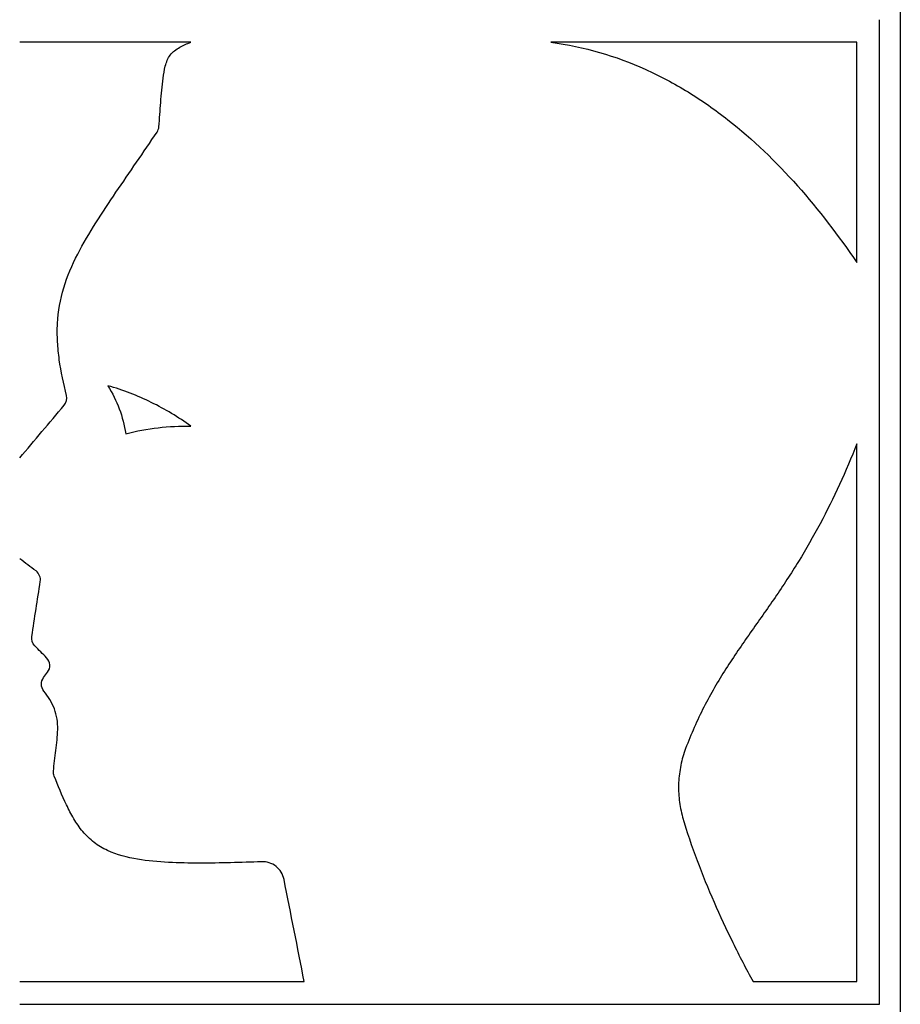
# Paper-space layout '1012-790 Hybird Padfoot' of a CAD drawing. Header units: millimetres. Extents: x 51 to 2966, y 67 to 3970.
# Tile 12 of 115: x 651 to 691, y 1669 to 1713. Entities that reach past the tile are written whole.
import ezdxf

# ---------------------------------------------------------------- set-up
doc = ezdxf.new("R2010")
doc.units = ezdxf.units.MM

psp = doc.layouts.new('1012-790 Hybird Padfoot')

# ---------------------------------------------------------------- linework, layer by layer
at = {"color": 7, "linetype": 'Continuous', "lineweight": 25}
for p, q in [((691.086, 1769.201), (691.086, 1558.926)), ((690.14, 1668.903), (690.14, 1713.353)), ((689.124, 1702.382), (689.124, 1712.337)), ((689.124, 1669.919), (689.124, 1694.201))]:
    psp.add_line(p, q, dxfattribs=at)
for points in [[(659.033, 1712.337), (656.469, 1712.337), (653.893, 1712.337), (651.303, 1712.337)], [(657.509, 1708.278), (657.557, 1708.349), (657.586, 1708.432), (657.593, 1708.518)], [(653.315, 1695.939), (653.418, 1696.061), (653.457, 1696.23), (653.418, 1696.385)], [(651.303, 1693.564), (651.974, 1694.355), (652.644, 1695.147), (653.315, 1695.939)], [(656.099, 1694.652), (657.066, 1694.909), (658.047, 1695.021), (659.04, 1694.993)], [(652.041, 1688.457), (651.795, 1688.641), (651.549, 1688.825), (651.303, 1689.01)], [(651.851, 1685.503), (651.979, 1686.329), (652.107, 1687.154), (652.235, 1687.98)], [(651.989, 1685.075), (651.879, 1685.187), (651.827, 1685.348), (651.851, 1685.503)], [(652.521, 1684.536), (652.343, 1684.716), (652.166, 1684.896), (651.989, 1685.075)], [(652.386, 1683.647), (652.446, 1683.726), (652.505, 1683.806), (652.564, 1683.885)], [(652.864, 1679.195), (652.836, 1679.265), (652.825, 1679.339), (652.83, 1679.414)], [(664.159, 1669.919), (663.855, 1671.454), (663.551, 1672.988), (663.247, 1674.523)], [(684.438, 1669.919), (686.075, 1669.919), (687.636, 1669.919), (689.124, 1669.919)]]:
    psp.add_open_spline(points, degree=3, dxfattribs=at)
for points, knots in [([(657.593, 1708.518), (657.621, 1708.885), (657.648, 1709.252), (657.705, 1709.985), (657.733, 1710.352), (657.806, 1710.898), (657.835, 1711.079), (657.929, 1711.434), (657.996, 1711.61), (658.22, 1711.906), (658.372, 1712.016), (658.694, 1712.194), (658.863, 1712.266), (659.033, 1712.337)], [0, 0, 0, 0, 0.25, 0.25, 0.5, 0.5, 0.625, 0.625, 0.75, 0.75, 0.875, 0.875, 1, 1, 1, 1]), ([(689.124, 1712.337), (687.068, 1712.337), (684.886, 1712.337), (680.276, 1712.337), (677.849, 1712.337), (675.295, 1712.337)], [0, 0, 0, 0, 0.5, 0.5, 1, 1, 1, 1]), ([(675.295, 1712.337), (676.816, 1712.134), (678.231, 1711.714), (680.228, 1710.817), (680.872, 1710.473), (682.123, 1709.704), (682.721, 1709.284), (684.432, 1707.944), (685.471, 1706.939), (687.403, 1704.769), (688.296, 1703.6), (689.124, 1702.382)], [0, 0, 0, 0, 0.25, 0.25, 0.375, 0.375, 0.5, 0.5, 0.75, 0.75, 1, 1, 1, 1]), ([(653.418, 1696.385), (653.283, 1696.918), (653.169, 1697.453), (653.057, 1698.264), (653.029, 1698.536), (652.999, 1699.082), (652.997, 1699.359), (653.041, 1700.184), (653.135, 1700.72), (653.451, 1701.765), (653.672, 1702.276), (654.174, 1703.25), (654.455, 1703.721), (655.041, 1704.647), (655.346, 1705.103), (656.27, 1706.466), (656.896, 1707.368), (657.509, 1708.278)], [0, 0, 0, 0, 0.125, 0.125, 0.1875, 0.1875, 0.25, 0.25, 0.375, 0.375, 0.5, 0.5, 0.625, 0.625, 0.75, 0.75, 1, 1, 1, 1]), ([(659.04, 1694.993), (658.471, 1695.407), (657.873, 1695.765), (656.625, 1696.375), (655.973, 1696.627), (655.292, 1696.822)], [0, 0, 0, 0, 0.5, 0.5, 1, 1, 1, 1]), ([(655.292, 1696.822), (655.499, 1696.488), (655.668, 1696.139), (655.937, 1695.416), (656.037, 1695.041), (656.099, 1694.652)], [0, 0, 0, 0, 0.5, 0.5, 1, 1, 1, 1]), ([(689.124, 1694.201), (688.629, 1692.955), (688.08, 1691.75), (687.156, 1690.015), (686.83, 1689.448), (686.148, 1688.338), (685.792, 1687.796), (685.061, 1686.727), (684.685, 1686.199), (683.935, 1685.132), (683.562, 1684.593), (682.853, 1683.481), (682.518, 1682.908), (681.907, 1681.71), (681.632, 1681.087), (681.388, 1680.438)], [0, 0, 0, 0, 0.25, 0.25, 0.375, 0.375, 0.5, 0.5, 0.625, 0.625, 0.75, 0.75, 0.875, 0.875, 1, 1, 1, 1]), ([(652.235, 1687.98), (652.249, 1688.07), (652.238, 1688.162), (652.17, 1688.328), (652.113, 1688.402), (652.041, 1688.457)], [0, 0, 0, 0, 0.5, 0.5, 1, 1, 1, 1]), ([(652.564, 1683.885), (652.636, 1683.981), (652.671, 1684.1), (652.655, 1684.337), (652.604, 1684.451), (652.521, 1684.536)], [0, 0, 0, 0, 0.5, 0.5, 1, 1, 1, 1]), ([(652.394, 1683.037), (652.325, 1683.124), (652.288, 1683.231), (652.285, 1683.451), (652.32, 1683.559), (652.386, 1683.647)], [0, 0, 0, 0, 0.5, 0.5, 1, 1, 1, 1]), ([(652.83, 1679.414), (652.852, 1679.73), (652.891, 1680.043), (652.974, 1680.67), (653.018, 1680.985), (653.024, 1681.458), (653.015, 1681.615), (652.967, 1681.924), (652.926, 1682.078), (652.759, 1682.522), (652.59, 1682.789), (652.394, 1683.037)], [0, 0, 0, 0, 0.25, 0.25, 0.5, 0.5, 0.625, 0.625, 0.75, 0.75, 1, 1, 1, 1]), ([(681.388, 1680.438), (681.296, 1680.193), (681.224, 1679.943), (681.118, 1679.43), (681.085, 1679.165), (681.061, 1678.636), (681.071, 1678.373), (681.13, 1677.853), (681.18, 1677.594), (681.25, 1677.342)], [0, 0, 0, 0, 0.25, 0.25, 0.5, 0.5, 0.75, 0.75, 1, 1, 1, 1]), ([(662.227, 1675.328), (661.3, 1675.292), (660.368, 1675.263), (658.964, 1675.265), (658.494, 1675.274), (657.559, 1675.324), (657.091, 1675.364), (656.163, 1675.52), (655.699, 1675.636), (655.057, 1675.934), (654.85, 1676.057), (654.475, 1676.344), (654.307, 1676.508), (654.001, 1676.873), (653.867, 1677.07), (653.627, 1677.474), (653.519, 1677.682), (653.216, 1678.319), (653.038, 1678.756), (652.864, 1679.195)], [0, 0, 0, 0, 0.25, 0.25, 0.375, 0.375, 0.5, 0.5, 0.625, 0.625, 0.6875, 0.6875, 0.75, 0.75, 0.8125, 0.8125, 0.875, 0.875, 1, 1, 1, 1]), ([(681.25, 1677.342), (681.435, 1676.674), (681.661, 1676.027), (682.143, 1674.751), (682.402, 1674.123), (682.943, 1672.887), (683.225, 1672.277), (683.812, 1671.08), (684.116, 1670.491), (684.438, 1669.919)], [0, 0, 0, 0, 0.25, 0.25, 0.5, 0.5, 0.75, 0.75, 1, 1, 1, 1]), ([(663.247, 1674.523), (663.224, 1674.642), (663.18, 1674.752), (663.055, 1674.955), (662.976, 1675.044), (662.697, 1675.262), (662.464, 1675.338), (662.227, 1675.328)], [0, 0, 0, 0, 0.25, 0.25, 0.5, 0.5, 1, 1, 1, 1]), ([(651.303, 1669.919), (653.476, 1669.919), (655.634, 1669.919), (659.919, 1669.919), (662.047, 1669.919), (664.159, 1669.919)], [0, 0, 0, 0, 0.5, 0.5, 1, 1, 1, 1]), ([(651.303, 1668.903), (653.113, 1668.903), (654.914, 1668.903), (658.497, 1668.903), (660.28, 1668.903), (662.939, 1668.903), (663.822, 1668.903), (665.567, 1668.903), (666.432, 1668.903), (669.001, 1668.903), (670.681, 1668.903), (673.978, 1668.903), (675.594, 1668.903), (677.969, 1668.903), (678.752, 1668.903), (680.302, 1668.903), (681.066, 1668.903), (683.312, 1668.903), (684.754, 1668.903), (687.529, 1668.903), (688.862, 1668.903), (690.14, 1668.903)], [0, 0, 0, 0, 0.125, 0.125, 0.25, 0.25, 0.3125, 0.3125, 0.375, 0.375, 0.5, 0.5, 0.625, 0.625, 0.6875, 0.6875, 0.75, 0.75, 0.875, 0.875, 1, 1, 1, 1])]:
    psp.add_open_spline(points, degree=3, knots=knots, dxfattribs=at)

doc.saveas('drawing.dxf')
